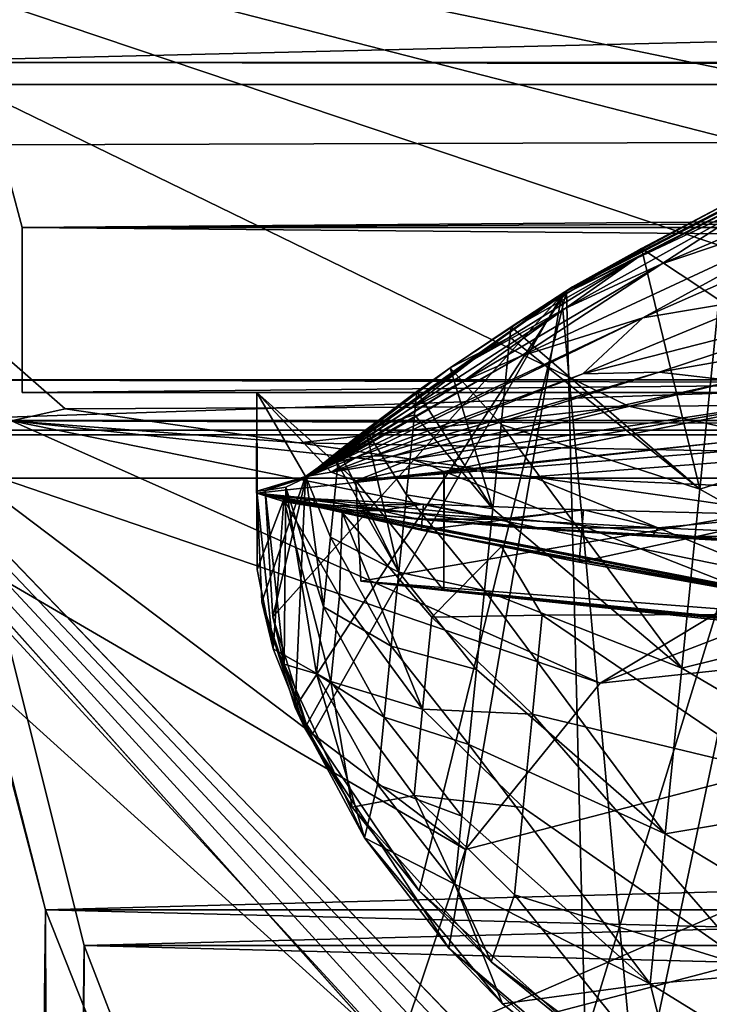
# Model space of a CAD drawing. Header units: metres. Extents: x -1204 to 0, y -809 to 0.
# Tile 13 of 118: x -1143 to -1101, y -89 to -30. Entities that reach past the tile are written whole.
import ezdxf

# ---------------------------------------------------------------- set-up
doc = ezdxf.new("R2010")
doc.units = ezdxf.units.M

msp = doc.modelspace()

# ---------------------------------------------------------------- linework, layer by layer
at = {"layer": 'Object 2'}
for points in [[(-1187.019287, -5.277068, 163.059708), (-17.019339, -5.277068, 163.059708), (-1153.019287, -32.277069, 163.059708)], [(-1153.019287, -32.277069, 2063.059814), (-17.019339, -5.277068, 2063.059814), (-1187.019287, -5.277068, 2063.059814)], [(-1153.019287, -32.277069, 163.059708), (-17.019339, -5.277068, 163.059708), (-51.019341, -32.277069, 163.059708)], [(-1153.019287, -32.277069, 2063.059814), (-51.019341, -32.277069, 2063.059814), (-17.019339, -5.277068, 2063.059814)], [(-1194.042358, -794.032166, 90), (-1194.042358, -10, 90), (-887.021179, -753.244812, 90)], [(-887.021179, -753.244812, 90), (-1194.042358, -10, 90), (-633.427063, -638.481384, 90)], [(-1194.042358, -10, 90), (-626.241211, -632.856445, 90), (-633.427063, -638.481384, 90)], [(-10, -10, 90), (-602.021179, -625.846375, 90), (-1194.042358, -10, 90)], [(-602.021179, -625.846375, 90), (-610.037109, -626.560547, 90), (-1194.042358, -10, 90)], [(-1194.042358, -10, 90), (-610.037109, -626.560547, 90), (-618.258606, -628.853394, 90)], [(-618.258606, -628.853394, 90), (-626.241211, -632.856445, 90), (-1194.042358, -10, 90)], [(-1152.32312, -51.514099, 2065.953125), (-51.719181, -51.514099, 2065.953125), (-1191.021118, -12.81608, 2065.953125)], [(-1191.021118, -12.81608, 2065.953125), (-51.719181, -51.514099, 2065.953125), (-13.021163, -12.81608, 2065.953125)], [(-802.367859, -52.29002, 163.059708), (-734.311157, -52.230015, 163.059708), (-1183.620728, -15.461353, 163.059708)], [(-734.311157, -52.230015, 163.059708), (-602.021118, -52.186188, 163.059708), (-1183.620728, -15.461353, 163.059708)], [(-1183.620728, -15.461353, 163.059708), (-602.021118, -52.186188, 163.059708), (-20.421591, -15.461353, 163.059708)], [(-1143.66748, -54.0023, 163.059708), (-1140.415039, -53.278889, 163.059708), (-1183.620728, -15.461353, 163.059708)], [(-1140.415039, -53.278889, 163.059708), (-1106.309692, -53.105251, 163.059708), (-1183.620728, -15.461353, 163.059708)], [(-1183.620728, -15.461353, 163.059708), (-1106.309692, -53.105251, 163.059708), (-1072.352661, -52.944355, 163.059708)], [(-1072.352661, -52.944355, 163.059708), (-1038.190308, -52.806744, 163.059708), (-1183.620728, -15.461353, 163.059708)], [(-1038.190308, -52.806744, 163.059708), (-1003.922424, -52.689594, 163.059708), (-1183.620728, -15.461353, 163.059708)], [(-1183.620728, -15.461353, 163.059708), (-1003.922424, -52.689594, 163.059708), (-936.588013, -52.50901, 163.059708)], [(-936.588013, -52.50901, 163.059708), (-870.316284, -52.381512, 163.059708), (-1183.620728, -15.461353, 163.059708)], [(-870.316284, -52.381512, 163.059708), (-802.367859, -52.29002, 163.059708), (-1183.620728, -15.461353, 163.059708)], [(-16.021164, -15.81608, 2063.697266), (-1149.852295, -53.984955, 2063.697266), (-1188.021118, -15.81608, 2063.697266)], [(-54.190041, -53.984955, 2063.697266), (-1149.852295, -53.984955, 2063.697266), (-16.021164, -15.81608, 2063.697266)], [(-51.019341, -32.277069, 163.059708), (-56.019341, -33.616814, 163.059708), (-1153.019287, -32.277069, 163.059708)], [(-56.019341, -33.616814, 163.059708), (-1148.019287, -33.616814, 163.059708), (-1153.019287, -32.277069, 163.059708)], [(-1148.019287, -33.616814, 2063.059814), (-56.019341, -33.616814, 2063.059814), (-1153.019287, -32.277069, 2063.059814)], [(-56.019341, -33.616814, 2063.059814), (-51.019341, -32.277069, 2063.059814), (-1153.019287, -32.277069, 2063.059814)], [(-56.019341, -33.616814, 163.059708), (-1144.359131, -37.277069, 163.059708), (-1148.019287, -33.616814, 163.059708)], [(-1148.019287, -33.616814, 2063.059814), (-1144.359131, -37.277069, 2063.059814), (-56.019341, -33.616814, 2063.059814)], [(-1143.019287, -42.277069, 163.059708), (-1144.359131, -37.277069, 163.059708), (-56.019341, -33.616814, 163.059708)], [(-1144.359131, -37.277069, 2063.059814), (-1143.019287, -42.277069, 2063.059814), (-56.019341, -33.616814, 2063.059814)], [(-59.679592, -37.277069, 163.059708), (-1143.019287, -42.277069, 163.059708), (-56.019341, -33.616814, 163.059708)], [(-56.019341, -33.616814, 2063.059814), (-1143.019287, -42.277069, 2063.059814), (-59.679592, -37.277069, 2063.059814)], [(-1091.872681, -40.319908, 1634.200928), (-1104.280151, -44.479996, 1634.200928), (-1082.389404, -35.17767, 1453.190674)], [(-1104.280151, -44.479996, 1634.200928), (-1098.303955, -40.600887, 1453.190796), (-1082.389404, -35.17767, 1453.190674)], [(-1109.690796, -45.880054, 1053.02832), (-1110.05957, -46.139614, 761.344055), (-1091.164551, -36.297981, 939.49585)], [(-1110.05957, -46.139614, 761.344055), (-1092.133057, -36.879765, 761.631653), (-1091.164551, -36.297981, 939.49585)], [(-1091.478027, -36.475216, 1053.02832), (-1109.690796, -45.880054, 1053.02832), (-1091.164551, -36.297981, 939.49585)], [(-1110.05957, -46.139614, 761.344055), (-1108.935913, -91.408646, 760.167297), (-1092.133057, -36.879765, 761.631653)], [(-1091.478027, -36.475216, 1053.02832), (-1100.236206, -40.7761, 1229.852295), (-1109.690796, -45.880054, 1053.02832)], [(-1108.935913, -91.408646, 760.167297), (-1097.622314, -98.675186, 760.007202), (-1092.133057, -36.879765, 761.631653)], [(-1144.359131, -37.277069, 163.059708), (-1143.019287, -42.277069, 163.059708), (-1144.359131, -37.277069, 2063.059814)], [(-1143.019287, -42.277069, 163.059708), (-1143.019287, -42.277069, 2063.059814), (-1144.359131, -37.277069, 2063.059814)], [(-59.679592, -37.277069, 163.059708), (-61.019341, -42.277069, 163.059708), (-1143.019287, -42.277069, 163.059708)], [(-1143.019287, -42.277069, 2063.059814), (-61.019341, -42.277069, 2063.059814), (-59.679592, -37.277069, 2063.059814)], [(-1093.459106, -37.799057, 1279.191772), (-1110.369263, -46.414337, 1278.922974), (-1105.778442, -96.175583, 1277.639038)], [(-1110.369263, -46.414337, 1278.922974), (-1093.459106, -37.799057, 1279.191772), (-1105.793457, -44.134964, 1453.190796)], [(-1105.793457, -44.134964, 1453.190796), (-1093.459106, -37.799057, 1279.191772), (-1098.303955, -40.600887, 1453.190796)], [(-1092.768921, -104.251953, 1277.462891), (-1093.459106, -37.799057, 1279.191772), (-1105.778442, -96.175583, 1277.639038)], [(-1091.872681, -40.319908, 1634.200928), (-1085.408447, -38.92915, 1634.200928), (-1105.444336, -47.751736, 1829.632202)], [(-1085.408447, -38.92915, 1634.200928), (-1097.733643, -46.45911, 1829.632202), (-1105.444336, -47.751736, 1829.632202)], [(-1105.444336, -47.751736, 1829.632202), (-1112.824951, -50.085922, 1829.632324), (-1091.872681, -40.319908, 1634.200928)], [(-1112.824951, -50.085922, 1829.632324), (-1104.280151, -44.479996, 1634.200928), (-1091.872681, -40.319908, 1634.200928)], [(-1110.130371, -47.192703, 1634.200928), (-1098.303955, -40.600887, 1453.190796), (-1104.280151, -44.479996, 1634.200928)], [(-1110.130371, -47.192703, 1634.200928), (-1105.793457, -44.134964, 1453.190796), (-1098.303955, -40.600887, 1453.190796)], [(-1100.236206, -40.7761, 1229.852295), (-1105.525879, -43.558098, 1233.458008), (-1109.690796, -45.880054, 1053.02832)], [(-1100.236206, -40.7761, 1229.852295), (-1100.833496, -46.671974, 1231.668213), (-1105.525879, -43.558098, 1233.458008)], [(-61.019341, -42.277069, 163.059708), (-61.019341, -52.277039, 163.059708), (-1143.019287, -42.277069, 163.059708)], [(-1143.019287, -42.277069, 163.059708), (-61.019341, -52.277039, 163.059708), (-1143.019287, -52.277039, 163.059708)], [(-1143.019287, -42.277069, 2063.059814), (-1143.019287, -52.277039, 2063.059814), (-61.019341, -42.277069, 2063.059814)], [(-1143.019287, -52.277039, 2063.059814), (-61.019341, -52.277039, 2063.059814), (-61.019341, -42.277069, 2063.059814)], [(-1143.019287, -52.277039, 2063.059814), (-1143.019287, -42.277069, 2063.059814), (-1143.019287, -52.277039, 163.059708)], [(-1143.019287, -42.277069, 2063.059814), (-1143.019287, -42.277069, 163.059708), (-1143.019287, -52.277039, 163.059708)], [(-1105.525879, -43.558098, 1233.458008), (-1101.987427, -58.147083, 1236.364014), (-1113.414063, -48.299175, 1240.25647)], [(-1109.690796, -45.880054, 1053.02832), (-1105.525879, -43.558098, 1233.458008), (-1113.414063, -48.299175, 1240.25647)], [(-1100.833496, -46.671974, 1231.668213), (-1101.987427, -58.147083, 1236.364014), (-1105.525879, -43.558098, 1233.458008)], [(-1112.901855, -48.153843, 1453.190796), (-1105.793457, -44.134964, 1453.190796), (-1115.692139, -50.279877, 1634.200928)], [(-1105.793457, -44.134964, 1453.190796), (-1110.130371, -47.192703, 1634.200928), (-1115.692139, -50.279877, 1634.200928)], [(-1112.901855, -48.153843, 1453.190796), (-1110.369263, -46.414337, 1278.922974), (-1105.793457, -44.134964, 1453.190796)], [(-1116.328369, -51.610596, 1829.632446), (-1110.130371, -47.192703, 1634.200928), (-1104.280151, -44.479996, 1634.200928)], [(-1104.280151, -44.479996, 1634.200928), (-1112.824951, -50.085922, 1829.632324), (-1116.328369, -51.610596, 1829.632446)], [(-1109.690796, -45.880054, 1053.02832), (-1125.824829, -57.419685, 972.302673), (-1125.824951, -57.419674, 962.714294)], [(-1125.824951, -57.419674, 962.714294), (-1125.824707, -57.419827, 940.334717), (-1109.690796, -45.880054, 1053.02832)], [(-1125.824707, -57.419842, 979.524719), (-1125.824829, -57.419685, 972.302673), (-1109.690796, -45.880054, 1053.02832)], [(-1125.823853, -57.420868, 1001.319092), (-1125.824707, -57.419842, 979.524719), (-1109.690796, -45.880054, 1053.02832)], [(-1125.824707, -57.419827, 940.334717), (-1110.05957, -46.139614, 761.344055), (-1109.690796, -45.880054, 1053.02832)], [(-1109.690796, -45.880054, 1053.02832), (-1125.822632, -57.422256, 1053.322632), (-1125.823853, -57.420868, 1001.319092)], [(-1117.101563, -50.7822, 1244.278687), (-1125.822632, -57.422256, 1053.322632), (-1109.690796, -45.880054, 1053.02832)], [(-1113.414063, -48.299175, 1240.25647), (-1117.101563, -50.7822, 1244.278687), (-1109.690796, -45.880054, 1053.02832)], [(-1125.564453, -73.198227, 1278.185547), (-1110.369263, -46.414337, 1278.922974), (-1127.842896, -65.878418, 1278.370117)], [(-1110.369263, -46.414337, 1278.922974), (-1125.819702, -57.425652, 1278.595703), (-1127.842896, -65.878418, 1278.370117)], [(-1125.859863, -57.37738, 761.010376), (-1126.491577, -71.371475, 760.644104), (-1110.05957, -46.139614, 761.344055)], [(-1126.491577, -71.371475, 760.644104), (-1118.975464, -82.47654, 760.374146), (-1110.05957, -46.139614, 761.344055)], [(-1125.824707, -57.419827, 940.334717), (-1125.859863, -57.37738, 762.049683), (-1110.05957, -46.139614, 761.344055)], [(-1125.859863, -57.37738, 762.049683), (-1125.859863, -57.37738, 761.010376), (-1110.05957, -46.139614, 761.344055)], [(-1125.819702, -57.425652, 1278.595703), (-1110.369263, -46.414337, 1278.922974), (-1125.820679, -57.424534, 1433.302979)], [(-1110.369263, -46.414337, 1278.922974), (-1112.901855, -48.153843, 1453.190796), (-1125.820679, -57.424534, 1433.302979)], [(-1110.369263, -46.414337, 1278.922974), (-1125.564453, -73.198227, 1278.185547), (-1117.176636, -85.96479, 1277.875)], [(-1110.05957, -46.139614, 761.344055), (-1118.975464, -82.47654, 760.374146), (-1108.935913, -91.408646, 760.167297)], [(-1105.778442, -96.175583, 1277.639038), (-1110.369263, -46.414337, 1278.922974), (-1117.176636, -85.96479, 1277.875)], [(-1097.733643, -46.45911, 1829.632202), (-1089.917969, -46.2621, 1829.632202), (-1109.073242, -51.150623, 1927.345703)], [(-1109.073242, -51.150623, 1927.345703), (-1089.917969, -46.2621, 1829.632202), (-1104.445068, -51.053921, 1927.345825)], [(-1105.444336, -47.751736, 1829.632202), (-1097.733643, -46.45911, 1829.632202), (-1109.073242, -51.150623, 1927.345703)], [(-1089.917969, -46.2621, 1829.632202), (-1082.228149, -47.150406, 1829.632324), (-1104.445068, -51.053921, 1927.345825)], [(-1101.987427, -58.147083, 1236.364014), (-1100.833496, -46.671974, 1231.668213), (-1087.70752, -53.588936, 1227.87146)], [(-1119.678223, -53.349972, 1829.632446), (-1110.130371, -47.192703, 1634.200928), (-1116.328369, -51.610596, 1829.632446)], [(-1115.692139, -50.279877, 1634.200928), (-1110.130371, -47.192703, 1634.200928), (-1119.678223, -53.349972, 1829.632446)], [(-1104.445068, -51.053921, 1927.345825), (-1082.228149, -47.150406, 1829.632324), (-1099.888794, -51.579063, 1927.345825)], [(-1112.901855, -48.153843, 1453.190796), (-1125.823242, -57.421501, 1549.247314), (-1125.822266, -57.422707, 1510.637573)], [(-1112.901855, -48.153843, 1453.190796), (-1115.692139, -50.279877, 1634.200928), (-1125.823242, -57.421501, 1549.247314)], [(-1125.820679, -57.424534, 1433.302979), (-1112.901855, -48.153843, 1453.190796), (-1125.822266, -57.422707, 1510.637573)], [(-1122.822632, -56.232765, 2025.059204), (-1123.901733, -56.489822, 2025.059326), (-1105.444336, -47.751736, 1829.632202)], [(-1123.901733, -56.489822, 2025.059326), (-1112.824951, -50.085922, 1829.632324), (-1105.444336, -47.751736, 1829.632202)], [(-1122.822632, -56.232765, 2025.059204), (-1105.444336, -47.751736, 1829.632202), (-1109.073242, -51.150623, 1927.345703)], [(-1113.414063, -48.299175, 1240.25647), (-1113.4823, -48.939045, 1240.521729), (-1117.101563, -50.7822, 1244.278687)], [(-1101.987427, -58.147083, 1236.364014), (-1113.4823, -48.939045, 1240.521729), (-1113.414063, -48.299175, 1240.25647)], [(-1113.4823, -48.939045, 1240.521729), (-1114.012695, -54.213219, 1242.891724), (-1117.101563, -50.7822, 1244.278687)], [(-1114.012695, -54.213219, 1242.891724), (-1113.4823, -48.939045, 1240.521729), (-1101.987427, -58.147083, 1236.364014)], [(-1124.420288, -56.668224, 2025.059326), (-1112.824951, -50.085922, 1829.632324), (-1123.901733, -56.489822, 2025.059326)], [(-1112.824951, -50.085922, 1829.632324), (-1124.420288, -56.668224, 2025.059326), (-1116.328369, -51.610596, 1829.632446)], [(-1119.678223, -53.349972, 1829.632446), (-1125.825928, -57.418293, 1589.528198), (-1115.692139, -50.279877, 1634.200928)], [(-1125.825928, -57.418293, 1589.528198), (-1125.823608, -57.420971, 1568.390869), (-1115.692139, -50.279877, 1634.200928)], [(-1115.692139, -50.279877, 1634.200928), (-1125.823608, -57.420971, 1568.390869), (-1125.823242, -57.421501, 1549.247314)], [(-1117.101563, -50.7822, 1244.278687), (-1119.120361, -52.219791, 1246.812378), (-1125.822632, -57.422256, 1053.322632)], [(-1122.822632, -56.232765, 2025.059204), (-1109.073242, -51.150623, 1927.345703), (-1121.709717, -56.117882, 2025.059204)], [(-1120.591309, -56.149998, 2025.059082), (-1121.709717, -56.117882, 2025.059204), (-1104.445068, -51.053921, 1927.345825)], [(-1121.709717, -56.117882, 2025.059204), (-1109.073242, -51.150623, 1927.345703), (-1104.445068, -51.053921, 1927.345825)], [(-1104.445068, -51.053921, 1927.345825), (-1099.888794, -51.579063, 1927.345825), (-1120.591309, -56.149998, 2025.059082)], [(-1114.527954, -59.337238, 1245.574585), (-1119.120361, -52.219791, 1246.812378), (-1117.101563, -50.7822, 1244.278687)], [(-1117.101563, -50.7822, 1244.278687), (-1114.012695, -54.213219, 1242.891724), (-1114.527954, -59.337238, 1245.574585)], [(-51.719181, -51.514099, 2065.953125), (-1152.32312, -51.514099, 2065.953125), (-54.779949, -54.574863, 2076.827881)], [(-1152.32312, -51.514099, 2065.953125), (-1149.262329, -54.574863, 2076.827881), (-54.779949, -54.574863, 2076.827881)], [(-1124.921143, -56.87727, 2025.059326), (-1119.678223, -53.349972, 1829.632446), (-1116.328369, -51.610596, 1829.632446)], [(-1124.420288, -56.668224, 2025.059326), (-1124.921143, -56.87727, 2025.059326), (-1116.328369, -51.610596, 1829.632446)], [(-1099.888794, -51.579063, 1927.345825), (-1119.496216, -56.326405, 2025.059082), (-1120.591309, -56.149998, 2025.059082)], [(-1119.496216, -56.326405, 2025.059082), (-1099.888794, -51.579063, 1927.345825), (-1095.524048, -52.686878, 1927.345947)], [(-983.207947, -52.277039, 2039.156006), (-654.023987, -52.277058, 2033.823975), (-1143.019287, -52.277039, 2063.059814)], [(-654.023987, -52.277058, 2033.823975), (-592.221802, -52.277039, 2035.05957), (-1143.019287, -52.277039, 2063.059814)], [(-1143.019287, -52.277039, 2063.059814), (-592.221802, -52.277039, 2035.05957), (-61.019341, -52.277039, 2063.059814)], [(-1072.932007, -52.277069, 204.683533), (-1128.810547, -52.277069, 213.074005), (-1143.019287, -52.277039, 163.059708)], [(-1128.810547, -52.277069, 213.074005), (-1128.810547, -52.277557, 661.559875), (-1143.019287, -52.277039, 163.059708)], [(-1143.019287, -52.277039, 163.059708), (-1128.810547, -52.277557, 661.559875), (-1143.019287, -52.277039, 2063.059814)], [(-1128.810547, -52.277557, 661.559875), (-1128.810547, -52.277039, 2045.059937), (-1143.019287, -52.277039, 2063.059814)], [(-1143.019287, -52.277039, 2063.059814), (-1128.810547, -52.277039, 2045.059937), (-1055.940308, -52.277039, 2044.420044)], [(-61.019341, -52.277039, 163.059708), (-606.323853, -52.2771, 178.815674), (-1143.019287, -52.277039, 163.059708)], [(-606.323853, -52.2771, 178.815674), (-633.015381, -52.277081, 179.837662), (-1143.019287, -52.277039, 163.059708)], [(-1143.019287, -52.277039, 163.059708), (-633.015381, -52.277081, 179.837662), (-659.4505, -52.277069, 183.125763)], [(-1055.940308, -52.277039, 2044.420044), (-983.207947, -52.277039, 2039.156006), (-1143.019287, -52.277039, 2063.059814)], [(-659.4505, -52.277069, 183.125763), (-685.299866, -52.277077, 188.600677), (-1143.019287, -52.277039, 163.059708)], [(-685.299866, -52.277077, 188.600677), (-963.641235, -52.277069, 204.667847), (-1143.019287, -52.277039, 163.059708)], [(-1143.019287, -52.277039, 163.059708), (-963.641235, -52.277069, 204.667847), (-1016.487488, -52.277069, 202.070496)], [(-1016.487488, -52.277069, 202.070496), (-1072.932007, -52.277069, 204.683533), (-1143.019287, -52.277039, 163.059708)], [(-1128.810547, -58.379692, 661.559875), (-1128.828125, -58.375687, 664.906067), (-1128.810547, -52.277557, 661.559875)], [(-1128.828125, -58.375687, 664.906067), (-1128.802124, -58.381615, 749.400696), (-1128.810547, -52.277557, 661.559875)], [(-1128.810547, -52.277557, 661.559875), (-1128.810303, -58.266602, 762.049683), (-1128.810547, -52.277039, 2045.059937)], [(-1128.810303, -58.266602, 762.049683), (-1128.810547, -58.266602, 2044.003906), (-1128.810547, -52.277039, 2045.059937)], [(-1055.940308, -52.277039, 2044.420044), (-1128.810547, -52.277039, 2045.059937), (-1122.816528, -57.633224, 2044.115479)], [(-1122.816528, -57.633224, 2044.115479), (-1128.810547, -52.277039, 2045.059937), (-1124.314087, -57.115791, 2044.206787)], [(-1128.810547, -52.277039, 2045.059937), (-1125.859863, -57.377388, 2044.160645), (-1124.314087, -57.115791, 2044.206787)], [(-1128.810547, -52.277039, 2045.059937), (-1128.810547, -58.266602, 2044.003906), (-1125.859863, -57.377388, 2044.160645)], [(-1128.810547, -58.379692, 213.074005), (-1128.810547, -58.379692, 316.927856), (-1128.810547, -52.277069, 213.074005)], [(-1128.810547, -58.379692, 316.927856), (-1128.810547, -58.379692, 420.81839), (-1128.810547, -52.277069, 213.074005)], [(-1128.810547, -52.277069, 213.074005), (-1128.810547, -58.379692, 420.81839), (-1128.810547, -52.277557, 661.559875)], [(-1100.448364, -61.197395, 208.081345), (-1128.810547, -58.379692, 213.074005), (-1072.932007, -52.277069, 204.683533)], [(-1072.932007, -52.277069, 204.683533), (-1128.810547, -58.379692, 213.074005), (-1128.810547, -52.277069, 213.074005)], [(-1128.810547, -52.277557, 661.559875), (-1128.802124, -58.381615, 749.400696), (-1128.810303, -58.266609, 750.049683)], [(-1128.810303, -58.266609, 750.049683), (-1128.810303, -58.266609, 760.979614), (-1128.810547, -52.277557, 661.559875)], [(-1128.810303, -58.266609, 760.979614), (-1128.810303, -58.266602, 762.049683), (-1128.810547, -52.277557, 661.559875)], [(-1128.810547, -58.379692, 661.559875), (-1128.810547, -52.277557, 661.559875), (-1128.810547, -58.379692, 632.09259)], [(-1128.810547, -52.277557, 661.559875), (-1128.810547, -58.379692, 628.574036), (-1128.810547, -58.379692, 632.09259)], [(-1128.810547, -58.379692, 420.81839), (-1128.810547, -58.379692, 524.708923), (-1128.810547, -52.277557, 661.559875)], [(-1128.810547, -52.277557, 661.559875), (-1128.810547, -58.379692, 524.708923), (-1128.810547, -58.379692, 628.574036)], [(-1119.120361, -52.219791, 1246.812378), (-1122.218018, -54.540668, 1251.346924), (-1125.822632, -57.422256, 1053.322632)], [(-1122.515015, -63.719326, 2043.042236), (-1055.940308, -52.277039, 2044.420044), (-1122.816528, -57.633224, 2044.115479)], [(-1055.940308, -52.277039, 2044.420044), (-1122.515015, -63.719326, 2043.042236), (-1052.281006, -69.152084, 2041.30542)], [(-1122.218018, -54.540668, 1251.346924), (-1119.120361, -52.219791, 1246.812378), (-1119.262817, -53.63937, 1247.524414)], [(-1119.262817, -53.63937, 1247.524414), (-1119.120361, -52.219791, 1246.812378), (-1114.527954, -59.337238, 1245.574585)], [(-1140.415039, -53.278889, 163.059708), (-1126.262451, -55.332737, 151.690979), (-1106.309692, -53.105251, 163.059708)], [(-1126.262451, -55.332737, 151.690979), (-1093.420166, -55.960331, 151.817764), (-1106.309692, -53.105251, 163.059708)], [(-1118.450806, -56.637264, 2025.059082), (-1119.496216, -56.326405, 2025.059082), (-1095.524048, -52.686878, 1927.345947)], [(-1095.524048, -52.686878, 1927.345947), (-1117.483032, -57.066879, 2025.059937), (-1118.450806, -56.637264, 2025.059082)], [(-1117.483032, -57.066879, 2025.059937), (-1095.524048, -52.686878, 1927.345947), (-1092.972656, -54.5, 1933.284424)], [(-1106.309692, -53.105251, 163.059708), (-1093.420166, -55.960331, 151.817764), (-1072.352661, -52.944355, 163.059708)], [(-1126.262451, -55.332737, 151.690979), (-1140.415039, -53.278889, 163.059708), (-1143.66748, -54.0023, 163.059708)], [(-1124.921143, -56.87727, 2025.059326), (-1125.857056, -57.381042, 1935.807861), (-1119.678223, -53.349972, 1829.632446)], [(-1125.857056, -57.381042, 1935.807861), (-1125.825928, -57.418293, 1589.528198), (-1119.678223, -53.349972, 1829.632446)], [(-1122.218018, -54.540668, 1251.346924), (-1119.262817, -53.63937, 1247.524414), (-1119.750488, -58.487991, 1250.196533)], [(-1119.750488, -58.487991, 1250.196533), (-1119.262817, -53.63937, 1247.524414), (-1114.527954, -59.337238, 1245.574585)], [(-1101.987427, -58.147083, 1236.364014), (-1087.70752, -53.588936, 1227.87146), (-1088.902832, -65.475487, 1233.259277)], [(-1146.364624, -57.472641, 2076.088623), (-1149.852295, -53.984955, 2063.697266), (-57.677727, -57.472641, 2076.088623)], [(-1149.852295, -53.984955, 2063.697266), (-54.190041, -53.984955, 2063.697266), (-57.677727, -57.472641, 2076.088623)], [(-1147.241821, -56.479313, 163.059708), (-1108.023438, -69.893349, 118.80307), (-1143.66748, -54.0023, 163.059708)], [(-1108.023438, -69.893349, 118.80307), (-1097.255127, -63.440125, 118.91571), (-1143.66748, -54.0023, 163.059708)], [(-1143.66748, -54.0023, 163.059708), (-1097.255127, -63.440125, 118.91571), (-1112.109497, -57.38665, 140.321899)], [(-1112.109497, -57.38665, 140.321899), (-1126.262451, -55.332737, 151.690979), (-1143.66748, -54.0023, 163.059708)], [(-1114.012695, -54.213219, 1242.891724), (-1103.077148, -68.982216, 1242.403198), (-1114.527954, -59.337238, 1245.574585)], [(-1103.077148, -68.982216, 1242.403198), (-1114.012695, -54.213219, 1242.891724), (-1101.987427, -58.147083, 1236.364014)], [(-54.779949, -54.574863, 2076.827881), (-1149.262329, -54.574863, 2076.827881), (-1148.975098, -54.857471, 2077.832031)], [(-1141.604492, -83.627754, 2097.01001), (-1149.262329, -54.574863, 2076.827881), (-1149.262329, -743.982178, 2076.827881)], [(-1141.604492, -83.627754, 2097.01001), (-1148.975098, -54.857471, 2077.832031), (-1149.262329, -54.574863, 2076.827881)], [(-1148.975098, -54.857471, 2077.832031), (-55.067207, -54.857471, 2077.832031), (-54.779949, -54.574863, 2076.827881)], [(-1141.604492, -83.627754, 2097.01001), (-55.067207, -54.857471, 2077.832031), (-1148.975098, -54.857471, 2077.832031)], [(-62.437889, -83.627754, 2097.01001), (-55.067207, -54.857471, 2077.832031), (-1141.604492, -83.627754, 2097.01001)], [(-1125.822632, -57.422256, 1053.322632), (-1122.218018, -54.540668, 1251.346924), (-1123.842041, -55.815502, 1254.176392)], [(-1123.842041, -55.815502, 1254.176392), (-1122.218018, -54.540668, 1251.346924), (-1120.221069, -63.168205, 1253.154541)], [(-1120.221069, -63.168205, 1253.154541), (-1122.218018, -54.540668, 1251.346924), (-1119.750488, -58.487991, 1250.196533)], [(-1117.46521, -57.074188, 2024.996216), (-1117.483032, -57.066879, 2025.059937), (-1092.972656, -54.5, 1933.284424)], [(-1117.46521, -57.074188, 2024.996216), (-1092.972656, -54.5, 1933.284424), (-1092.800049, -66.783646, 1932.606079)], [(-1126.262451, -55.332737, 151.690979), (-1112.109497, -57.38665, 140.321899), (-1093.420166, -55.960331, 151.817764)], [(-1123.842041, -55.815502, 1254.176392), (-1125.819824, -57.425568, 1258.327881), (-1125.822632, -57.422256, 1053.322632)], [(-1125.819824, -57.425568, 1258.327881), (-1123.842041, -55.815502, 1254.176392), (-1123.915527, -56.628765, 1254.651978)], [(-1123.915527, -56.628765, 1254.651978), (-1123.842041, -55.815502, 1254.176392), (-1120.221069, -63.168205, 1253.154541)], [(-1112.109497, -57.38665, 140.321899), (-1080.268066, -58.869572, 140.341736), (-1093.420166, -55.960331, 151.817764)], [(-1149.791016, -60.367756, 163.059708), (-1116.167358, -79.9851, 118.626915), (-1147.241821, -56.479313, 163.059708)], [(-1116.167358, -79.9851, 118.626915), (-1108.023438, -69.893349, 118.80307), (-1147.241821, -56.479313, 163.059708)], [(-1125.859863, -57.377563, 2033.196655), (-1122.822632, -56.232765, 2025.059204), (-1124.314087, -57.115791, 2044.206787)], [(-1125.859863, -57.377563, 2033.196655), (-1125.859741, -57.377678, 2027.714722), (-1122.822632, -56.232765, 2025.059204)], [(-1125.859741, -57.377678, 2027.714722), (-1125.859741, -57.377708, 2026.344238), (-1122.822632, -56.232765, 2025.059204)], [(-1122.822632, -56.232765, 2025.059204), (-1125.859741, -57.377708, 2026.344238), (-1125.859741, -57.377724, 2025.659058)], [(-1125.859741, -57.377724, 2025.659058), (-1125.859741, -57.377731, 2025.316406), (-1122.822632, -56.232765, 2025.059204)], [(-1125.859741, -57.377731, 2025.316406), (-1123.901733, -56.489822, 2025.059326), (-1122.822632, -56.232765, 2025.059204)], [(-1125.859741, -57.377731, 2025.316406), (-1124.420288, -56.668224, 2025.059326), (-1123.901733, -56.489822, 2025.059326)], [(-1124.921143, -56.87727, 2025.059326), (-1124.420288, -56.668224, 2025.059326), (-1125.859741, -57.377731, 2025.316406)], [(-1124.359619, -61.044792, 1257.515503), (-1125.819824, -57.425568, 1258.327881), (-1123.915527, -56.628765, 1254.651978)], [(-1123.915527, -56.628765, 1254.651978), (-1120.221069, -63.168205, 1253.154541), (-1124.359619, -61.044792, 1257.515503)], [(-1124.314087, -57.115791, 2044.206787), (-1121.709717, -56.117882, 2025.059204), (-1120.591309, -56.149998, 2025.059082)], [(-1124.314087, -57.115791, 2044.206787), (-1122.822632, -56.232765, 2025.059204), (-1121.709717, -56.117882, 2025.059204)], [(-1119.496216, -56.326405, 2025.059082), (-1124.314087, -57.115791, 2044.206787), (-1120.591309, -56.149998, 2025.059082)], [(-1122.816528, -57.633224, 2044.115479), (-1124.314087, -57.115791, 2044.206787), (-1119.496216, -56.326405, 2025.059082)], [(-1118.450806, -56.637264, 2025.059082), (-1122.816528, -57.633224, 2044.115479), (-1119.496216, -56.326405, 2025.059082)], [(-1117.483032, -57.066879, 2025.059937), (-1122.816528, -57.633224, 2044.115479), (-1118.450806, -56.637264, 2025.059082)], [(-1125.859863, -57.377388, 2044.160645), (-1125.859863, -57.377563, 2033.196655), (-1124.314087, -57.115791, 2044.206787)], [(-1125.859741, -57.377735, 2025.145142), (-1124.921143, -56.87727, 2025.059326), (-1125.859741, -57.377731, 2025.316406)], [(-1125.859741, -57.377735, 2025.145142), (-1125.859741, -57.377735, 2025.059326), (-1124.921143, -56.87727, 2025.059326)], [(-1125.859741, -57.377735, 2025.059326), (-1125.859619, -57.377792, 2022.353882), (-1124.921143, -56.87727, 2025.059326)], [(-1124.921143, -56.87727, 2025.059326), (-1125.859619, -57.377792, 2022.353882), (-1125.857056, -57.381042, 1935.807861)], [(-1122.816528, -57.633224, 2044.115479), (-1117.483032, -57.066879, 2025.059937), (-1117.483032, -64.278046, 2025.059937)], [(-1117.483032, -57.066879, 2025.059937), (-1117.46521, -57.074188, 2024.996216), (-1117.483032, -64.278046, 2025.059937)], [(-1117.46521, -57.074188, 2024.996216), (-1092.800049, -66.783646, 1932.606079), (-1117.483032, -64.278046, 2025.059937)], [(-1146.364624, -57.472641, 2076.088623), (-57.677727, -57.472641, 2076.088623), (-1139.281494, -85.806732, 2094.976074)], [(-1139.281494, -85.806732, 2094.976074), (-1146.364624, -740.870972, 2076.088623), (-1146.364624, -57.472641, 2076.088623)], [(-57.677727, -57.472641, 2076.088623), (-64.760849, -85.806732, 2094.976074), (-1139.281494, -85.806732, 2094.976074)], [(-1128.810547, -58.266602, 2044.003906), (-1125.859863, -57.377563, 2033.196655), (-1125.859863, -57.377388, 2044.160645)], [(-1125.859741, -57.377678, 2027.714722), (-1125.859863, -57.377563, 2033.196655), (-1128.810547, -58.266602, 2044.003906)], [(-1125.859741, -57.377708, 2026.344238), (-1125.859741, -57.377678, 2027.714722), (-1128.810547, -58.266602, 2044.003906)], [(-1128.810547, -58.266602, 2044.003906), (-1125.859741, -57.377724, 2025.659058), (-1125.859741, -57.377708, 2026.344238)], [(-1125.859741, -57.377731, 2025.316406), (-1125.859741, -57.377724, 2025.659058), (-1128.810547, -58.266602, 2044.003906)], [(-1125.859741, -57.377735, 2025.145142), (-1125.859741, -57.377731, 2025.316406), (-1128.810547, -58.266602, 2044.003906)], [(-1125.859619, -57.377792, 2022.353882), (-1125.859741, -57.377735, 2025.059326), (-1128.810547, -58.266602, 2044.003906)], [(-1128.810547, -58.266602, 2044.003906), (-1125.859741, -57.377735, 2025.059326), (-1125.859741, -57.377735, 2025.145142)], [(-1125.857056, -57.381042, 1935.807861), (-1125.859619, -57.377792, 2022.353882), (-1128.810547, -58.266602, 2044.003906)], [(-1128.810547, -58.266602, 2044.003906), (-1125.825928, -57.418293, 1589.528198), (-1125.857056, -57.381042, 1935.807861)], [(-1128.319092, -58.230148, 1278.568115), (-1125.825928, -57.418293, 1589.528198), (-1128.810547, -58.266602, 2044.003906)], [(-1125.859863, -57.37738, 762.049683), (-1128.31958, -58.230202, 1267.624756), (-1128.810303, -58.266602, 762.049683)], [(-1125.859863, -57.37738, 761.010376), (-1125.859863, -57.37738, 762.049683), (-1128.810303, -58.266609, 760.979614)], [(-1125.859863, -57.37738, 762.049683), (-1128.810303, -58.266602, 762.049683), (-1128.810303, -58.266609, 760.979614)], [(-1128.810303, -58.266609, 760.979614), (-1128.513672, -64.969437, 760.805664), (-1125.859863, -57.37738, 761.010376)], [(-1128.513672, -64.969437, 760.805664), (-1126.491577, -71.371475, 760.644104), (-1125.859863, -57.37738, 761.010376)], [(-1125.859863, -57.37738, 762.049683), (-1125.824707, -57.419827, 940.334717), (-1128.31958, -58.230202, 1267.624756)], [(-1125.824707, -57.419827, 940.334717), (-1125.824951, -57.419674, 962.714294), (-1128.31958, -58.230202, 1267.624756)], [(-1128.31958, -58.230202, 1267.624756), (-1125.824951, -57.419674, 962.714294), (-1125.824829, -57.419685, 972.302673)], [(-1125.824829, -57.419685, 972.302673), (-1125.824707, -57.419842, 979.524719), (-1128.31958, -58.230202, 1267.624756)], [(-1125.824707, -57.419842, 979.524719), (-1125.823853, -57.420868, 1001.319092), (-1128.31958, -58.230202, 1267.624756)], [(-1128.31958, -58.230202, 1267.624756), (-1125.823853, -57.420868, 1001.319092), (-1125.822632, -57.422256, 1053.322632)], [(-1125.822632, -57.422256, 1053.322632), (-1125.819824, -57.425568, 1258.327881), (-1128.31958, -58.230202, 1267.624756)], [(-1128.31958, -58.230202, 1267.624756), (-1125.819824, -57.425568, 1258.327881), (-1127.059692, -58.02169, 1261.480591)], [(-1125.823608, -57.420971, 1568.390869), (-1125.825928, -57.418293, 1589.528198), (-1128.319092, -58.230148, 1278.568115)], [(-1125.823242, -57.421501, 1549.247314), (-1125.823608, -57.420971, 1568.390869), (-1128.319092, -58.230148, 1278.568115)], [(-1128.319092, -58.230148, 1278.568115), (-1125.822266, -57.422707, 1510.637573), (-1125.823242, -57.421501, 1549.247314)], [(-1125.820679, -57.424534, 1433.302979), (-1125.822266, -57.422707, 1510.637573), (-1128.319092, -58.230148, 1278.568115)], [(-1125.819702, -57.425652, 1278.595703), (-1125.820679, -57.424534, 1433.302979), (-1128.319092, -58.230148, 1278.568115)], [(-1127.842896, -65.878418, 1278.370117), (-1125.819702, -57.425652, 1278.595703), (-1128.319092, -58.230148, 1278.568115)], [(-1127.059692, -58.02169, 1261.480591), (-1125.819824, -57.425568, 1258.327881), (-1124.785767, -65.2826, 1260.639038)], [(-1125.819824, -57.425568, 1258.327881), (-1124.359619, -61.044792, 1257.515503), (-1124.785767, -65.2826, 1260.639038)], [(-1122.515015, -63.719326, 2043.042236), (-1122.816528, -57.633224, 2044.115479), (-1117.483032, -64.278046, 2025.059937)], [(-1112.109497, -57.38665, 140.321899), (-1097.956543, -59.440563, 128.95282), (-1080.268066, -58.869572, 140.341736)], [(-1097.255127, -63.440125, 118.91571), (-1097.956543, -59.440563, 128.95282), (-1112.109497, -57.38665, 140.321899)], [(-1091.932251, -65.606384, 664.717102), (-1091.092041, -65.712784, 718.969727), (-1128.828125, -58.375687, 664.906067)], [(-1091.092041, -65.712784, 718.969727), (-1114.004028, -61.610279, 729.743042), (-1128.828125, -58.375687, 664.906067)], [(-1128.828125, -58.375687, 664.906067), (-1114.004028, -61.610279, 729.743042), (-1123.654419, -59.55632, 737.930786)], [(-1123.654419, -59.55632, 737.930786), (-1127.173096, -58.759094, 743.231384), (-1128.828125, -58.375687, 664.906067)], [(-1127.173096, -58.759094, 743.231384), (-1128.802124, -58.381615, 749.400696), (-1128.828125, -58.375687, 664.906067)], [(-1128.828125, -58.375687, 664.906067), (-1128.810547, -58.379692, 661.559875), (-1091.932251, -65.606384, 664.717102)], [(-1128.810303, -58.266602, 762.049683), (-1128.319092, -58.230148, 1278.568115), (-1128.810547, -58.266602, 2044.003906)], [(-1128.810547, -58.379692, 316.927856), (-1128.810547, -58.379692, 213.074005), (-1112.32373, -60.47739, 311.17099)], [(-1128.810547, -58.379692, 213.074005), (-1100.448364, -61.197395, 208.081345), (-1112.32373, -60.47739, 311.17099)], [(-1125.329346, -58.721527, 572.672852), (-1128.810547, -58.379692, 628.574036), (-1126.230835, -58.910507, 573.391724)], [(-1126.230835, -58.910507, 573.391724), (-1128.810547, -58.379692, 628.574036), (-1127.124878, -58.911449, 574.28717)], [(-1128.810547, -58.379692, 628.574036), (-1128.810547, -58.379692, 524.708923), (-1127.124878, -58.911449, 574.28717)], [(-1127.124878, -58.911449, 574.28717), (-1128.810547, -58.379692, 524.708923), (-1123.879272, -59.440353, 520.12323)], [(-1128.810547, -58.379692, 524.708923), (-1120.874512, -59.782722, 416.293182), (-1123.879272, -59.440353, 520.12323)], [(-1128.810547, -58.379692, 524.708923), (-1128.810547, -58.379692, 420.81839), (-1120.874512, -59.782722, 416.293182)], [(-1128.810547, -58.379692, 420.81839), (-1128.810547, -58.379692, 316.927856), (-1120.874512, -59.782722, 416.293182)], [(-1120.874512, -59.782722, 416.293182), (-1128.810547, -58.379692, 316.927856), (-1112.32373, -60.47739, 311.17099)], [(-1128.810547, -58.379692, 661.559875), (-1128.810547, -58.379692, 632.09259), (-1091.932251, -65.606384, 664.717102)], [(-1091.932251, -65.606384, 664.717102), (-1128.810547, -58.379692, 632.09259), (-1128.810547, -58.379692, 628.574036)], [(-1128.810547, -58.379692, 628.574036), (-1125.367432, -59.17831, 573.095093), (-1091.932251, -65.606384, 664.717102)], [(-1128.31958, -58.230202, 1267.624756), (-1128.319092, -58.230148, 1278.568115), (-1128.810303, -58.266602, 762.049683)], [(-1128.796387, -63.01107, 750.049683), (-1128.810303, -58.266609, 750.049683), (-1128.802124, -58.381615, 749.400696)], [(-1128.513672, -64.969437, 760.805664), (-1128.810303, -58.266609, 760.979614), (-1127.822388, -67.811462, 750.049683)], [(-1127.822388, -67.811462, 750.049683), (-1128.810303, -58.266609, 760.979614), (-1128.796387, -63.01107, 750.049683)], [(-1128.810303, -58.266609, 760.979614), (-1128.810303, -58.266609, 750.049683), (-1128.796387, -63.01107, 750.049683)], [(-1125.367432, -59.17831, 573.095093), (-1128.804565, -58.381622, 628.574036), (-1125.329346, -58.721527, 572.672852)], [(-1127.173096, -58.759094, 743.231384), (-1128.796387, -63.01107, 750.049683), (-1128.802124, -58.381615, 749.400696)], [(-1127.1604, -68.753891, 1267.624756), (-1128.31958, -58.230202, 1267.624756), (-1127.059692, -58.02169, 1261.480591)], [(-1128.31958, -58.230202, 1267.624756), (-1127.1604, -68.753891, 1267.624756), (-1128.319092, -58.230148, 1278.568115)], [(-1127.1604, -68.753891, 1267.624756), (-1127.842896, -65.878418, 1278.370117), (-1128.319092, -58.230148, 1278.568115)], [(-1127.1604, -68.753891, 1267.624756), (-1127.059692, -58.02169, 1261.480591), (-1125.192749, -69.329117, 1264.013794)], [(-1125.192749, -69.329117, 1264.013794), (-1127.059692, -58.02169, 1261.480591), (-1124.785767, -65.2826, 1260.639038)], [(-1103.077148, -68.982216, 1242.403198), (-1101.987427, -58.147083, 1236.364014), (-1088.902832, -65.475487, 1233.259277)], [(-1127.822388, -67.811462, 750.049683), (-1128.796387, -63.01107, 750.049683), (-1127.173096, -58.759094, 743.231384)], [(-1124.324341, -69.807198, 745.385254), (-1127.822388, -67.811462, 750.049683), (-1127.173096, -58.759094, 743.231384)], [(-1124.324341, -69.807198, 745.385254), (-1127.173096, -58.759094, 743.231384), (-1123.810181, -64.620224, 741.096191)], [(-1127.173096, -58.759094, 743.231384), (-1123.654419, -59.55632, 737.930786), (-1123.810181, -64.620224, 741.096191)], [(-1127.124878, -58.911449, 574.28717), (-1123.879272, -59.440353, 520.12323), (-1126.230835, -58.910507, 573.391724)], [(-1121.311157, -59.437756, 518.405579), (-1125.329346, -58.721527, 572.672852), (-1126.230835, -58.910507, 573.391724)], [(-1123.879272, -59.440353, 520.12323), (-1121.311157, -59.437756, 518.405579), (-1126.230835, -58.910507, 573.391724)], [(-1125.367432, -59.17831, 573.095093), (-1125.329346, -58.721527, 572.672852), (-1118.728516, -59.059795, 517.04071)], [(-1118.854858, -60.617439, 517.903687), (-1125.367432, -59.17831, 573.095093), (-1118.728516, -59.059795, 517.04071)], [(-1121.311157, -59.437756, 518.405579), (-1118.728516, -59.059795, 517.04071), (-1125.329346, -58.721527, 572.672852)], [(-1114.062378, -59.962921, 463.762207), (-1118.728516, -59.059795, 517.04071), (-1121.311157, -59.437756, 518.405579)], [(-1120.221069, -63.168205, 1253.154541), (-1119.750488, -58.487991, 1250.196533), (-1115.026245, -64.292633, 1248.560913)], [(-1119.750488, -58.487991, 1250.196533), (-1114.527954, -59.337238, 1245.574585), (-1115.026245, -64.292633, 1248.560913)], [(-1118.854858, -60.617439, 517.903687), (-1118.728516, -59.059795, 517.04071), (-1109.021973, -59.395287, 461.86554)], [(-1109.021973, -59.395287, 461.86554), (-1118.728516, -59.059795, 517.04071), (-1114.062378, -59.962921, 463.762207)], [(-1125.367432, -59.17831, 573.095093), (-1118.854858, -60.617439, 517.903687), (-1091.932251, -65.606384, 664.717102)], [(-1123.879272, -59.440353, 520.12323), (-1119.080933, -59.967869, 466.187744), (-1121.311157, -59.437756, 518.405579)], [(-1123.879272, -59.440353, 520.12323), (-1120.874512, -59.782722, 416.293182), (-1119.080933, -59.967869, 466.187744)], [(-1123.810181, -64.620224, 741.096191), (-1123.654419, -59.55632, 737.930786), (-1118.77356, -71.473244, 740.140564)], [(-1123.654419, -59.55632, 737.930786), (-1118.220337, -65.892914, 735.784058), (-1118.77356, -71.473244, 740.140564)], [(-1123.654419, -59.55632, 737.930786), (-1114.004028, -61.610279, 729.743042), (-1118.220337, -65.892914, 735.784058)], [(-1119.080933, -59.967869, 466.187744), (-1114.062378, -59.962921, 463.762207), (-1121.311157, -59.437756, 518.405579)], [(-1109.289551, -62.565372, 463.176392), (-1118.854858, -60.617439, 517.903687), (-1109.021973, -59.395287, 461.86554)], [(-1114.527954, -59.337238, 1245.574585), (-1103.077148, -68.982216, 1242.403198), (-1115.026245, -64.292633, 1248.560913)], [(-1109.021973, -59.395287, 461.86554), (-1114.062378, -59.962921, 463.762207), (-1104.507568, -60.48521, 409.591431)], [(-1109.289551, -62.565372, 463.176392), (-1109.021973, -59.395287, 461.86554), (-1096.240967, -59.726948, 407.320496)], [(-1096.240967, -59.726948, 407.320496), (-1109.021973, -59.395287, 461.86554), (-1104.507568, -60.48521, 409.591431)], [(-1112.32373, -60.47739, 311.17099), (-1104.892212, -61.016632, 359.347626), (-1120.874512, -59.782722, 416.293182)], [(-1104.892212, -61.016632, 359.347626), (-1112.745239, -60.493469, 412.567352), (-1120.874512, -59.782722, 416.293182)], [(-1120.874512, -59.782722, 416.293182), (-1112.745239, -60.493469, 412.567352), (-1119.080933, -59.967869, 466.187744)], [(-1112.745239, -60.493469, 412.567352), (-1114.062378, -59.962921, 463.762207), (-1119.080933, -59.967869, 466.187744)], [(-1104.507568, -60.48521, 409.591431), (-1114.062378, -59.962921, 463.762207), (-1112.745239, -60.493469, 412.567352)], [(-1096.702759, -64.832603, 409.075714), (-1109.289551, -62.565372, 463.176392), (-1096.240967, -59.726948, 407.320496)], [(-1096.240967, -59.726948, 407.320496), (-1104.507568, -60.48521, 409.591431), (-1092.67688, -61.003849, 356.021637)], [(-1150.682983, -64.894676, 163.059708), (-1120.317261, -92.362549, 118.410866), (-1149.791016, -60.367756, 163.059708)], [(-1120.317261, -92.362549, 118.410866), (-1116.167358, -79.9851, 118.626915), (-1149.791016, -60.367756, 163.059708)], [(-1091.932251, -65.606384, 664.717102), (-1118.854858, -60.617439, 517.903687), (-1096.361206, -64.889442, 434.029755)], [(-1118.854858, -60.617439, 517.903687), (-1109.289551, -62.565372, 463.176392), (-1096.361206, -64.889442, 434.029755)], [(-1104.507568, -60.48521, 409.591431), (-1112.745239, -60.493469, 412.567352), (-1104.892212, -61.016632, 359.347626)], [(-1112.32373, -60.47739, 311.17099), (-1100.448364, -61.197395, 208.081345), (-1084.73877, -62.053593, 254.445892)], [(-1084.73877, -62.053593, 254.445892), (-1095.546875, -61.53685, 306.612946), (-1112.32373, -60.47739, 311.17099)], [(-1095.546875, -61.53685, 306.612946), (-1104.892212, -61.016632, 359.347626), (-1112.32373, -60.47739, 311.17099)], [(-1092.67688, -61.003849, 356.021637), (-1104.507568, -60.48521, 409.591431), (-1104.892212, -61.016632, 359.347626)], [(-1124.785767, -65.2826, 1260.639038), (-1124.359619, -61.044792, 1257.515503), (-1120.673096, -67.662384, 1256.387573)], [(-1124.359619, -61.044792, 1257.515503), (-1120.221069, -63.168205, 1253.154541), (-1120.673096, -67.662384, 1256.387573)], [(-1055.821777, -64.277458, 118.901093), (-1085.509277, -61.246933, 118.953995), (-1108.023438, -69.893349, 118.80307)], [(-1085.509277, -61.246933, 118.953995), (-1097.255127, -63.440125, 118.91571), (-1108.023438, -69.893349, 118.80307)], [(-1092.67688, -61.003849, 356.021637), (-1104.892212, -61.016632, 359.347626), (-1095.546875, -61.53685, 306.612946)], [(-1114.004028, -61.610279, 729.743042), (-1111.524414, -65.785522, 730.267639), (-1118.220337, -65.892914, 735.784058)], [(-1114.004028, -61.610279, 729.743042), (-1091.092041, -65.712784, 718.969727), (-1111.524414, -65.785522, 730.267639)], [(-1096.361206, -64.889442, 434.029755), (-1109.289551, -62.565372, 463.176392), (-1096.702759, -64.832603, 409.075714)], [(-1120.673096, -67.662384, 1256.387573), (-1120.221069, -63.168205, 1253.154541), (-1115.505737, -69.060738, 1251.839111)], [(-1120.221069, -63.168205, 1253.154541), (-1115.026245, -64.292633, 1248.560913), (-1115.505737, -69.060738, 1251.839111)], [(-1052.281006, -69.152084, 2041.30542), (-1122.515015, -63.719326, 2043.042236), (-1083.655762, -67.551727, 2025.059937)], [(-1083.655762, -67.551727, 2025.059937), (-1122.515015, -63.719326, 2043.042236), (-1117.483032, -64.278046, 2025.059937)], [(-1025.400757, -67.420357, 118.846237), (-1055.821777, -64.277458, 118.901093), (-1120.317261, -92.362549, 118.410866)], [(-1120.317261, -92.362549, 118.410866), (-1055.821777, -64.277458, 118.901093), (-1116.167358, -79.9851, 118.626915)], [(-1083.655762, -67.551727, 2025.059937), (-1117.483032, -64.278046, 2025.059937), (-1066.807373, -69.737938, 1944.807251)], [(-1117.483032, -64.278046, 2025.059937), (-1092.800049, -66.783646, 1932.606079), (-1066.807373, -69.737938, 1944.807251)], [(-1055.821777, -64.277458, 118.901093), (-1108.023438, -69.893349, 118.80307), (-1116.167358, -79.9851, 118.626915)], [(-1115.505737, -69.060738, 1251.839111), (-1115.026245, -64.292633, 1248.560913), (-1104.086792, -79.022346, 1249.699463)], [(-1115.026245, -64.292633, 1248.560913), (-1103.077148, -68.982216, 1242.403198), (-1104.086792, -79.022346, 1249.699463)], [(-1120.317261, -92.362549, 118.410866), (-1150.682983, -64.894676, 163.059708), (-1138.090332, -118.696426, 140.675522)], [(-1150.682983, -64.894676, 163.059708), (-1150.54248, -107.361816, 163.059708), (-1138.090332, -118.696426, 140.675522)], [(-1126.491577, -71.371475, 760.644104), (-1128.513672, -64.969437, 760.805664), (-1125.898682, -72.628151, 750.049683)], [(-1125.898682, -72.628151, 750.049683), (-1128.513672, -64.969437, 760.805664), (-1127.822388, -67.811462, 750.049683)], [(-1123.810181, -64.620224, 741.096191), (-1118.77356, -71.473244, 740.140564), (-1124.324341, -69.807198, 745.385254)], [(-1125.192749, -69.329117, 1264.013794), (-1124.785767, -65.2826, 1260.639038), (-1121.104858, -71.956215, 1259.884766)], [(-1121.104858, -71.956215, 1259.884766), (-1124.785767, -65.2826, 1260.639038), (-1120.673096, -67.662384, 1256.387573)], [(-1103.077148, -68.982216, 1242.403198), (-1088.902832, -65.475487, 1233.259277), (-1090.025269, -76.636894, 1240.035034)], [(-1127.842896, -65.878418, 1278.370117), (-1127.1604, -68.753891, 1267.624756), (-1125.564453, -73.198227, 1278.185547)], [(-1118.77356, -71.473244, 740.140564), (-1118.220337, -65.892914, 735.784058), (-1112.11853, -71.778198, 734.581299)], [(-1118.220337, -65.892914, 735.784058), (-1111.524414, -65.785522, 730.267639), (-1112.11853, -71.778198, 734.581299)], [(-1112.11853, -71.778198, 734.581299), (-1111.524414, -65.785522, 730.267639), (-1097.513794, -75.284607, 727.770874)], [(-1111.524414, -65.785522, 730.267639), (-1091.092041, -65.712784, 718.969727), (-1097.513794, -75.284607, 727.770874)], [(-1125.669922, -132.380966, 117.712341), (-994.618347, -70.397583, 118.794266), (-1025.400757, -67.420357, 118.846237)], [(-1125.669922, -132.380966, 117.712341), (-1025.400757, -67.420357, 118.846237), (-1120.317261, -92.362549, 118.410866)], [(-1124.324341, -69.807198, 745.385254), (-1125.898682, -72.628151, 750.049683), (-1127.822388, -67.811462, 750.049683)], [(-1121.104858, -71.956215, 1259.884766), (-1120.673096, -67.662384, 1256.387573), (-1115.9646, -73.623566, 1255.396729)], [(-1120.673096, -67.662384, 1256.387573), (-1115.505737, -69.060738, 1251.839111), (-1115.9646, -73.623566, 1255.396729)], [(-1127.1604, -68.753891, 1267.624756), (-1122.30249, -79.273293, 1267.624756), (-1125.564453, -73.198227, 1278.185547)], [(-1122.30249, -79.273293, 1267.624756), (-1127.1604, -68.753891, 1267.624756), (-1125.192749, -69.329117, 1264.013794)], [(-1115.9646, -73.623566, 1255.396729), (-1115.505737, -69.060738, 1251.839111), (-1104.086792, -79.022346, 1249.699463)], [(-1104.086792, -79.022346, 1249.699463), (-1103.077148, -68.982216, 1242.403198), (-1090.025269, -76.636894, 1240.035034)], [(-1123.040405, -77.421326, 750.049683), (-1125.898682, -72.628151, 750.049683), (-1124.324341, -69.807198, 745.385254)], [(-1122.30249, -79.273293, 1267.624756), (-1125.192749, -69.329117, 1264.013794), (-1121.515137, -76.036446, 1263.635986)], [(-1121.515137, -76.036446, 1263.635986), (-1125.192749, -69.329117, 1264.013794), (-1121.104858, -71.956215, 1259.884766)], [(-1119.292969, -76.713791, 744.90625), (-1123.040405, -77.421326, 750.049683), (-1124.324341, -69.807198, 745.385254)], [(-1118.77356, -71.473244, 740.140564), (-1119.292969, -76.713791, 744.90625), (-1124.324341, -69.807198, 745.385254)], [(-963.918213, -73.158302, 118.746078), (-994.618347, -70.397583, 118.794266), (-1125.669922, -132.380966, 117.712341)], [(-1118.975464, -82.47654, 760.374146), (-1126.491577, -71.371475, 760.644104), (-1123.040405, -77.421326, 750.049683)], [(-1123.040405, -77.421326, 750.049683), (-1126.491577, -71.371475, 760.644104), (-1125.898682, -72.628151, 750.049683)], [(-1112.679077, -77.433525, 739.3349), (-1119.292969, -76.713791, 744.90625), (-1118.77356, -71.473244, 740.140564)], [(-1112.11853, -71.778198, 734.581299), (-1112.679077, -77.433525, 739.3349), (-1118.77356, -71.473244, 740.140564)], [(-1116.401367, -77.966621, 1259.222168), (-1121.515137, -76.036446, 1263.635986), (-1121.104858, -71.956215, 1259.884766)], [(-1115.9646, -73.623566, 1255.396729), (-1116.401367, -77.966621, 1259.222168), (-1121.104858, -71.956215, 1259.884766)], [(-1112.11853, -71.778198, 734.581299), (-1098.696289, -87.213737, 738.072388), (-1112.679077, -77.433525, 739.3349)], [(-1112.11853, -71.778198, 734.581299), (-1097.513794, -75.284607, 727.770874), (-1098.696289, -87.213737, 738.072388)], [(-903.074219, -77.997078, 118.661613), (-963.918213, -73.158302, 118.746078), (-1129.025879, -161.388199, 117.206017)], [(-1129.025879, -161.388199, 117.206017), (-963.918213, -73.158302, 118.746078), (-1125.669922, -132.380966, 117.712341)], [(-1125.564453, -73.198227, 1278.185547), (-1122.30249, -79.273293, 1267.624756), (-1117.176636, -85.96479, 1277.875)], [(-1105.001587, -88.119957, 1258.144409), (-1116.401367, -77.966621, 1259.222168), (-1115.9646, -73.623566, 1255.396729)], [(-1104.086792, -79.022346, 1249.699463), (-1105.001587, -88.119957, 1258.144409), (-1115.9646, -73.623566, 1255.396729)], [(-1116.814697, -82.076462, 1263.304199), (-1122.30249, -79.273293, 1267.624756), (-1121.515137, -76.036446, 1263.635986)], [(-1116.814697, -82.076462, 1263.304199), (-1121.515137, -76.036446, 1263.635986), (-1116.401367, -77.966621, 1259.222168)], [(-1114.618652, -86.779442, 750.049683), (-1123.040405, -77.421326, 750.049683), (-1119.292969, -76.713791, 744.90625)], [(-1113.203125, -82.719223, 744.502441), (-1114.618652, -86.779442, 750.049683), (-1119.292969, -76.713791, 744.90625)], [(-1112.679077, -77.433525, 739.3349), (-1113.203125, -82.719223, 744.502441), (-1119.292969, -76.713791, 744.90625)], [(-1090.025269, -76.636894, 1240.035034), (-1091.058716, -86.913445, 1248.101685), (-1104.086792, -79.022346, 1249.699463)], [(-1114.618652, -86.779442, 750.049683), (-1118.975464, -82.47654, 760.374146), (-1123.040405, -77.421326, 750.049683)], [(-1098.696289, -87.213737, 738.072388), (-1113.203125, -82.719223, 744.502441), (-1112.679077, -77.433525, 739.3349)], [(-843.515747, -81.898308, 118.593521), (-903.074219, -77.997078, 118.661613), (-1133.41333, -206.83606, 116.41272)], [(-1133.41333, -206.83606, 116.41272), (-903.074219, -77.997078, 118.661613), (-1129.025879, -161.388199, 117.206017)], [(-1105.001587, -88.119957, 1258.144409), (-1116.814697, -82.076462, 1263.304199), (-1116.401367, -77.966621, 1259.222168)], [(-1122.30249, -79.273293, 1267.624756), (-1113.928711, -89.337593, 1267.624756), (-1117.176636, -85.96479, 1277.875)], [(-1113.928711, -89.337593, 1267.624756), (-1122.30249, -79.273293, 1267.624756), (-1116.814697, -82.076462, 1263.304199)], [(-1091.058716, -86.913445, 1248.101685), (-1105.001587, -88.119957, 1258.144409), (-1104.086792, -79.022346, 1249.699463)], [(-1136.397095, -246.592377, 115.718773), (-782.271667, -85.030106, 118.538857), (-843.515747, -81.898308, 118.593521)], [(-1136.397095, -246.592377, 115.718773), (-843.515747, -81.898308, 118.593521), (-1133.41333, -206.83606, 116.41272)], [(-1105.001587, -88.119957, 1258.144409), (-1113.928711, -89.337593, 1267.624756), (-1116.814697, -82.076462, 1263.304199)], [(-1108.935913, -91.408646, 760.167297), (-1118.975464, -82.47654, 760.374146), (-1114.618652, -86.779442, 750.049683)], [(-1102.836304, -95.577423, 750.049683), (-1114.618652, -86.779442, 750.049683), (-1113.203125, -82.719223, 744.502441)], [(-1098.696289, -87.213737, 738.072388), (-1102.836304, -95.577423, 750.049683), (-1113.203125, -82.719223, 744.502441)], [(-1141.275513, -727.359314, 2097.685059), (-1141.604492, -83.627754, 2097.01001), (-1149.262329, -743.982178, 2076.827881)], [(-73.308517, -111.084831, 2115.312988), (-1141.604492, -83.627754, 2097.01001), (-1130.733765, -111.084831, 2115.312988)], [(-73.308517, -111.084831, 2115.312988), (-62.437889, -83.627754, 2097.01001), (-1141.604492, -83.627754, 2097.01001)], [(-1130.733765, -111.084831, 2115.312988), (-1141.604492, -83.627754, 2097.01001), (-1141.275513, -727.359314, 2097.685059)], [(-720.814026, -87.26474, 118.499847), (-782.271667, -85.030106, 118.538857), (-1136.397095, -246.592377, 115.718773)], [(-1139.554199, -726.323181, 2094.396484), (-1146.364624, -740.870972, 2076.088623), (-1139.281494, -85.806732, 2094.976074)], [(-1128.730103, -112.898163, 2113.035156), (-1139.554199, -726.323181, 2094.396484), (-1139.281494, -85.806732, 2094.976074)], [(-1128.730103, -112.898163, 2113.035156), (-1139.281494, -85.806732, 2094.976074), (-75.312218, -112.898163, 2113.035156)], [(-1139.281494, -85.806732, 2094.976074), (-64.760849, -85.806732, 2094.976074), (-75.312218, -112.898163, 2113.035156)], [(-1117.176636, -85.96479, 1277.875), (-1113.928711, -89.337593, 1267.624756), (-1102.351929, -98.572784, 1267.624756)], [(-1117.176636, -85.96479, 1277.875), (-1102.351929, -98.572784, 1267.624756), (-1105.778442, -96.175583, 1277.639038)], [(-1102.836304, -95.577423, 750.049683), (-1108.935913, -91.408646, 760.167297), (-1114.618652, -86.779442, 750.049683)], [(-1091.058716, -86.913445, 1248.101685), (-1091.988037, -96.154221, 1257.3396), (-1105.001587, -88.119957, 1258.144409)], [(-613.877686, -606.131226, 109.443001), (-720.814026, -87.26474, 118.499847), (-1139.987671, -324.029175, 114.367111)], [(-720.814026, -87.26474, 118.499847), (-1138.536865, -284.940247, 115.049408), (-1139.987671, -324.029175, 114.367111)], [(-1138.536865, -284.940247, 115.049408), (-720.814026, -87.26474, 118.499847), (-1136.397095, -246.592377, 115.718773)], [(-1098.696289, -87.213737, 738.072388), (-1088.081177, -103.525345, 750.049683), (-1102.836304, -95.577423, 750.049683)], [(-1102.351929, -98.572784, 1267.624756), (-1113.928711, -89.337593, 1267.624756), (-1105.001587, -88.119957, 1258.144409)], [(-1091.988037, -96.154221, 1257.3396), (-1102.351929, -98.572784, 1267.624756), (-1105.001587, -88.119957, 1258.144409)]]:
    msp.add_3dface(points, dxfattribs=at)

doc.saveas('drawing.dxf')
